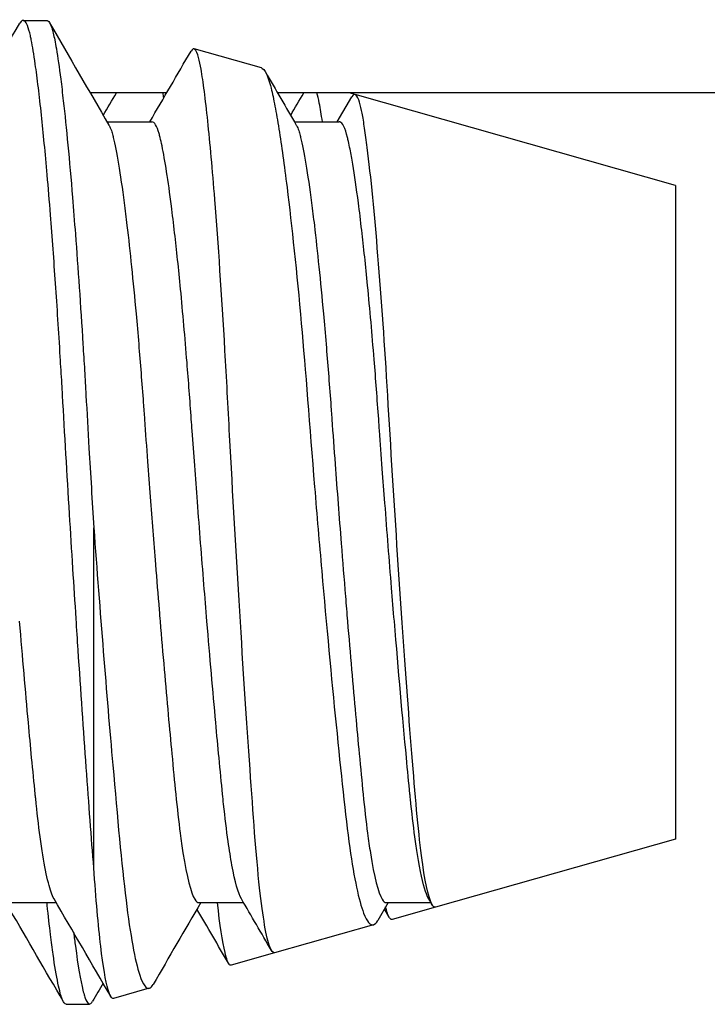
# Model space of a CAD drawing. Extents: x 1 to 669, y 0 to 417.
# Tile 196 of 256: x 320.505 to 320.62, y 264.782 to 264.946. Entities that reach past the tile are written whole.
import ezdxf

# ---------------------------------------------------------------- set-up
doc = ezdxf.new("R2010")
doc.units = 0
doc.header["$LTSCALE"] = 12
doc.header["$MEASUREMENT"] = 0
doc.layers.add('X', color=1, linetype='CONTINUOUS')

msp = doc.modelspace()

# ---------------------------------------------------------------- linework, layer by layer
at = {"layer": 'X'}
for p, q in [((320.50547, 264.94604), (320.50938, 264.94604)), ((320.54521, 264.93812), (320.53399, 264.9413)), ((320.52943, 264.93396), (320.51666, 264.93396)), ((320.64026, 264.93396), (320.54791, 264.93396)), ((320.55786, 264.92913), (320.56028, 264.93328)), ((320.56084, 264.93369), (320.55987, 264.93396)), ((320.61426, 264.91854), (320.56084, 264.93369)), ((320.51947, 264.92913), (320.52696, 264.92913)), ((320.55072, 264.92913), (320.55821, 264.92913)), ((320.61426, 264.91854), (320.61426, 264.91637)), ((320.61426, 264.91637), (320.61426, 264.80954)), ((320.51726, 264.84112), (320.51726, 264.86145)), ((320.51726, 264.80476), (320.51726, 264.84112)), ((320.61426, 264.80954), (320.57427, 264.79821)), ((320.57367, 264.79864), (320.57313, 264.79957)), ((320.50352, 264.79896), (320.51099, 264.79896)), ((320.53477, 264.79896), (320.54224, 264.79896)), ((320.56635, 264.79896), (320.56462, 264.79598)), ((320.56654, 264.79647), (320.56572, 264.79788)), ((320.56602, 264.79896), (320.57349, 264.79896)), ((320.57427, 264.79821), (320.56701, 264.79615)), ((320.56389, 264.79526), (320.54741, 264.79059)), ((320.54741, 264.79059), (320.54015, 264.78853)), ((320.52652, 264.78467), (320.52056, 264.78298)), ((320.51265, 264.78204), (320.51656, 264.78204))]:
    msp.add_line(p, q, dxfattribs=at)
for points in [[(320.49536, 264.92913), (320.49855, 264.9346), (320.50174, 264.94008), (320.50492, 264.94556)], [(320.5099, 264.94561), (320.51319, 264.93993), (320.51648, 264.93426), (320.51979, 264.92859)], [(320.52661, 264.92913), (320.5289, 264.93306), (320.53119, 264.937), (320.53348, 264.94093)], [(320.54588, 264.93745), (320.5476, 264.9345), (320.54932, 264.93154), (320.55104, 264.92859)], [(320.51885, 264.93021), (320.51957, 264.93146), (320.5203, 264.93271), (320.52103, 264.93396)], [(320.52892, 264.93309), (320.52889, 264.93339), (320.52885, 264.93368), (320.52882, 264.93396)], [(320.5501, 264.93021), (320.55082, 264.93146), (320.55155, 264.93271), (320.55228, 264.93396)], [(320.52008, 264.78333), (320.51693, 264.78875), (320.51378, 264.79416), (320.51063, 264.79957)], [(320.54688, 264.79098), (320.54522, 264.79384), (320.54355, 264.79671), (320.54188, 264.79957)], [(320.5122, 264.78243), (320.50921, 264.78758), (320.50622, 264.79273), (320.50322, 264.79788)], [(320.5351, 264.79896), (320.53245, 264.79441), (320.5298, 264.78985), (320.52716, 264.7853)], [(320.53973, 264.78883), (320.53798, 264.79185), (320.53623, 264.79486), (320.53447, 264.79788)], [(320.56701, 264.79615), (320.56662, 264.79604), (320.56628, 264.79682), (320.56594, 264.79825)], [(320.51882, 264.7855), (320.51823, 264.7845), (320.51765, 264.7835), (320.51707, 264.7825)]]:
    msp.add_open_spline(points, degree=3, dxfattribs=at)
for points, knots in [([(320.51465, 264.84112), (320.51454, 264.84282), (320.51443, 264.84453), (320.51432, 264.84626), (320.51414, 264.84903), (320.51396, 264.85184), (320.51378, 264.85468), (320.51359, 264.85769), (320.5134, 264.86071), (320.51322, 264.86374), (320.51281, 264.87042), (320.51241, 264.87709), (320.51205, 264.88356), (320.51201, 264.8842), (320.51197, 264.88485), (320.51194, 264.88549), (320.51185, 264.88699), (320.51176, 264.88848), (320.51167, 264.88996), (320.51155, 264.89206), (320.51142, 264.89414), (320.51128, 264.89618), (320.51102, 264.90025), (320.51075, 264.90418), (320.51047, 264.90792), (320.51033, 264.90987), (320.51019, 264.91176), (320.51004, 264.9136), (320.50986, 264.91593), (320.50967, 264.91816), (320.50949, 264.92028), (320.50917, 264.92393), (320.50885, 264.92726), (320.50854, 264.93022), (320.50836, 264.93187), (320.50819, 264.93341), (320.50802, 264.93482), (320.50784, 264.93627), (320.50767, 264.93759), (320.5075, 264.93877), (320.50727, 264.94037), (320.50705, 264.94171), (320.50684, 264.94278), (320.50679, 264.94303), (320.50674, 264.94327), (320.50669, 264.9435), (320.50653, 264.94419), (320.50637, 264.94475), (320.5062, 264.94517), (320.50604, 264.94555), (320.50589, 264.94581), (320.50573, 264.94594), (320.50546, 264.94616), (320.50519, 264.94603), (320.50492, 264.94556)], [-0.5203536, -0.5203536, -0.5203536, -0.5203536, -0.5068235, -0.5068235, -0.5068235, -0.4850834, -0.4850834, -0.4850834, -0.4619779, -0.4619779, -0.4619779, -0.4108919, -0.4108919, -0.4108919, -0.4058102, -0.4058102, -0.4058102, -0.3939152, -0.3939152, -0.3939152, -0.3769385, -0.3769385, -0.3769385, -0.3429851, -0.3429851, -0.3429851, -0.3253791, -0.3253791, -0.3253791, -0.3030294, -0.3030294, -0.3030294, -0.2645977, -0.2645977, -0.2645977, -0.2432179, -0.2432179, -0.2432179, -0.2213935, -0.2213935, -0.2213935, -0.1918317, -0.1918317, -0.1918317, -0.1847615, -0.1847615, -0.1847615, -0.1630429, -0.1630429, -0.1630429, -0.1430309, -0.1430309, -0.1430309, -0.1096509, -0.1096509, -0.1096509, -0.1096509]), ([(320.50938, 264.94604), (320.50954, 264.94604), (320.5097, 264.94592), (320.50986, 264.94567), (320.50999, 264.94547), (320.51011, 264.94518), (320.51024, 264.94481), (320.51041, 264.94429), (320.51058, 264.9436), (320.51075, 264.94278), (320.51083, 264.94233), (320.51092, 264.94183), (320.51102, 264.94129), (320.51125, 264.93991), (320.51149, 264.93822), (320.51175, 264.93625), (320.51189, 264.93513), (320.51203, 264.93391), (320.51218, 264.93262), (320.51268, 264.92817), (320.5132, 264.92274), (320.51371, 264.91652), (320.51387, 264.91456), (320.51403, 264.91252), (320.51419, 264.91042), (320.51463, 264.90471), (320.51505, 264.89854), (320.51545, 264.89204), (320.51554, 264.8906), (320.51563, 264.88914), (320.51572, 264.88767), (320.5158, 264.8863), (320.51588, 264.88493), (320.51595, 264.88356), (320.51612, 264.88068), (320.51629, 264.87772), (320.51646, 264.87473), (320.51672, 264.87034), (320.51699, 264.86587), (320.51726, 264.86145)], [-0.9331316, -0.9331316, -0.9331316, -0.9331316, -0.913184, -0.913184, -0.913184, -0.8967433, -0.8967433, -0.8967433, -0.8737306, -0.8737306, -0.8737306, -0.8612941, -0.8612941, -0.8612941, -0.8297466, -0.8297466, -0.8297466, -0.8117106, -0.8117106, -0.8117106, -0.7496905, -0.7496905, -0.7496905, -0.7302019, -0.7302019, -0.7302019, -0.6773636, -0.6773636, -0.6773636, -0.6656314, -0.6656314, -0.6656314, -0.6546964, -0.6546964, -0.6546964, -0.6316759, -0.6316759, -0.6316759, -0.597929, -0.597929, -0.597929, -0.597929]), ([(320.53516, 264.9379), (320.53494, 264.93917), (320.5346, 264.9408), (320.53392, 264.94141), (320.5337, 264.94131), (320.53348, 264.94093)], [-0.04857085, -0.04857085, -0.04857085, -0.04857085, -0.01550194, -0.01550194, -0.000001, -0.000001, -0.000001, -0.000001]), ([(320.54741, 264.79059), (320.54715, 264.79052), (320.54689, 264.79084), (320.54604, 264.7931), (320.54547, 264.79644), (320.54432, 264.80686), (320.54384, 264.81379), (320.54276, 264.82909), (320.54218, 264.83804), (320.54101, 264.85714), (320.54044, 264.86711), (320.53965, 264.88169), (320.53941, 264.88643), (320.5386, 264.90029), (320.53803, 264.90884), (320.53705, 264.92119), (320.53666, 264.92559), (320.53608, 264.93109), (320.53589, 264.93275), (320.53552, 264.93564), (320.53534, 264.93688), (320.53516, 264.9379)], [-0.3569264, -0.3569264, -0.3569264, -0.3569264, -0.339065, -0.339065, -0.3005768, -0.3005768, -0.2582244, -0.2582244, -0.2128717, -0.2128717, -0.1670244, -0.1670244, -0.1443977, -0.1443977, -0.0983249, -0.0983249, -0.0667057, -0.0667057, -0.0507177, -0.0507177, -0.0345926, -0.0345926, -0.0345926, -0.0345926]), ([(320.54521, 264.93812), (320.54526, 264.93811), (320.54531, 264.93808), (320.54604, 264.93763), (320.54653, 264.93596), (320.54684, 264.93473)], [-0.60423183, -0.60423183, -0.60423183, -0.60423183, -0.59972507, -0.59972507, -0.5446359, -0.5446359, -0.5446359, -0.5446359]), ([(320.54684, 264.93473), (320.54705, 264.93387), (320.54726, 264.93288), (320.54769, 264.9306), (320.54791, 264.92933), (320.54858, 264.92517), (320.54903, 264.92191), (320.55029, 264.91175), (320.5511, 264.90404), (320.55257, 264.88774), (320.55325, 264.87853), (320.55447, 264.86357), (320.55487, 264.85889), (320.55607, 264.84518), (320.55689, 264.83647), (320.55848, 264.82059), (320.55919, 264.81356), (320.56069, 264.80297), (320.56147, 264.79928), (320.56282, 264.79574), (320.56337, 264.79509), (320.56416, 264.79535), (320.56439, 264.79559), (320.56462, 264.79598)], [-0.4874066, -0.4874066, -0.4874066, -0.4874066, -0.4655542, -0.4655542, -0.4441093, -0.4441093, -0.4021791, -0.4021791, -0.3292649, -0.3292649, -0.2631508, -0.2631508, -0.2330681, -0.2330681, -0.1738567, -0.1738567, -0.1133221, -0.1133221, -0.0569847, -0.0569847, -0.0171728, -0.0171728, -0.000001, -0.000001, -0.000001, -0.000001]), ([(320.5554, 264.92913), (320.55522, 264.93032), (320.55505, 264.93135), (320.55474, 264.93291), (320.5546, 264.93348), (320.55447, 264.93396)], [-0.17878103, -0.17878103, -0.17878103, -0.17878103, -0.16609586, -0.16609586, -0.15639587, -0.15639587, -0.15639587, -0.15639587]), ([(320.56201, 264.93059), (320.5618, 264.93174), (320.56145, 264.93324), (320.56075, 264.9338), (320.56052, 264.93369), (320.56028, 264.93328)], [-0.04455981, -0.04455981, -0.04455981, -0.04455981, -0.01478348, -0.01478348, -0.000001, -0.000001, -0.000001, -0.000001]), ([(320.57427, 264.79821), (320.57412, 264.79817), (320.57397, 264.79824), (320.57325, 264.79912), (320.57267, 264.80145), (320.57155, 264.80922), (320.57105, 264.81466), (320.56997, 264.82793), (320.56939, 264.83567), (320.56822, 264.85243), (320.56764, 264.86131), (320.56652, 264.87947), (320.56604, 264.88802), (320.56495, 264.90346), (320.56437, 264.91061), (320.56348, 264.91969), (320.56317, 264.92248), (320.56273, 264.92602), (320.56258, 264.9271), (320.56229, 264.92902), (320.56215, 264.92986), (320.56201, 264.93059)], [-0.557537, -0.557537, -0.557537, -0.557537, -0.5407702, -0.5407702, -0.4764959, -0.4764959, -0.410563, -0.410563, -0.3438999, -0.3438999, -0.2768347, -0.2768347, -0.2061671, -0.2061671, -0.1300707, -0.1300707, -0.0891541, -0.0891541, -0.0684741, -0.0684741, -0.0476652, -0.0476652, -0.0476652, -0.0476652]), ([(320.51979, 264.92859), (320.5198, 264.92856), (320.51982, 264.92853), (320.51984, 264.9285), (320.51996, 264.92828), (320.52007, 264.928), (320.52019, 264.92766), (320.52027, 264.92742), (320.52035, 264.92716), (320.52043, 264.92686), (320.52046, 264.92676), (320.52048, 264.92665), (320.52051, 264.92654), (320.52107, 264.92427), (320.52169, 264.92056), (320.52233, 264.91561), (320.52249, 264.91443), (320.52264, 264.91317), (320.5228, 264.91186), (320.5233, 264.90756), (320.52381, 264.90259), (320.52431, 264.89712), (320.52446, 264.89549), (320.5246, 264.8938), (320.52475, 264.89207), (320.52501, 264.8889), (320.52528, 264.8856), (320.52552, 264.88227), (320.52559, 264.88136), (320.52565, 264.88045), (320.52572, 264.87953), (320.52588, 264.87724), (320.52605, 264.87489), (320.52623, 264.87251), (320.52638, 264.87054), (320.52652, 264.86856), (320.52667, 264.86658), (320.52696, 264.86283), (320.52725, 264.85907), (320.52755, 264.85535), (320.52775, 264.85279), (320.52796, 264.85025), (320.52817, 264.84774), (320.52822, 264.84711), (320.52827, 264.84648), (320.52832, 264.84585)], [0.4955301, 0.4955301, 0.4955301, 0.4955301, 0.4973745, 0.4973745, 0.4973745, 0.5094944, 0.5094944, 0.5094944, 0.5181021, 0.5181021, 0.5181021, 0.5211714, 0.5211714, 0.5211714, 0.5829837, 0.5829837, 0.5829837, 0.5977418, 0.5977418, 0.5977418, 0.6461071, 0.6461071, 0.6461071, 0.660597, 0.660597, 0.660597, 0.6871844, 0.6871844, 0.6871844, 0.6944725, 0.6944725, 0.6944725, 0.7127533, 0.7127533, 0.7127533, 0.7278641, 0.7278641, 0.7278641, 0.7565605, 0.7565605, 0.7565605, 0.776281, 0.776281, 0.776281, 0.7812667, 0.7812667, 0.7812667, 0.7812667]), ([(320.53614, 264.84585), (320.53597, 264.84787), (320.5358, 264.84992), (320.53563, 264.85198), (320.53526, 264.85654), (320.5349, 264.86117), (320.53455, 264.8658), (320.53439, 264.86781), (320.53424, 264.86982), (320.53409, 264.87182), (320.53395, 264.87378), (320.53381, 264.87572), (320.53367, 264.87763), (320.53362, 264.87827), (320.53358, 264.8789), (320.53353, 264.87953), (320.53331, 264.88271), (320.53306, 264.8859), (320.53281, 264.88899), (320.53264, 264.89111), (320.53247, 264.89318), (320.53229, 264.89518), (320.53211, 264.89727), (320.53192, 264.89929), (320.53174, 264.90123), (320.53141, 264.9046), (320.53108, 264.90775), (320.53075, 264.91062), (320.53057, 264.91219), (320.53039, 264.91368), (320.53021, 264.91508), (320.52967, 264.91935), (320.52914, 264.92273), (320.52865, 264.92511), (320.52854, 264.92563), (320.52843, 264.92611), (320.52832, 264.92654), (320.52827, 264.92677), (320.52821, 264.92699), (320.52815, 264.9272), (320.52777, 264.92848), (320.52737, 264.92913), (320.52696, 264.92913)], [0.2605663, 0.2605663, 0.2605663, 0.2605663, 0.2766373, 0.2766373, 0.2766373, 0.3121072, 0.3121072, 0.3121072, 0.3274888, 0.3274888, 0.3274888, 0.3425317, 0.3425317, 0.3425317, 0.3475771, 0.3475771, 0.3475771, 0.3730138, 0.3730138, 0.3730138, 0.3903871, 0.3903871, 0.3903871, 0.4085006, 0.4085006, 0.4085006, 0.4399522, 0.4399522, 0.4399522, 0.4571715, 0.4571715, 0.4571715, 0.5096592, 0.5096592, 0.5096592, 0.5213049, 0.5213049, 0.5213049, 0.5277727, 0.5277727, 0.5277727, 0.5684287, 0.5684287, 0.5684287, 0.5684287]), ([(320.55104, 264.92859), (320.55105, 264.92856), (320.55107, 264.92853), (320.55109, 264.9285), (320.55121, 264.92828), (320.55132, 264.928), (320.55144, 264.92766), (320.55152, 264.92742), (320.5516, 264.92716), (320.55168, 264.92686), (320.55171, 264.92676), (320.55173, 264.92665), (320.55176, 264.92654), (320.55232, 264.92427), (320.55294, 264.92056), (320.55358, 264.91561), (320.55374, 264.91443), (320.55389, 264.91317), (320.55405, 264.91186), (320.55455, 264.90756), (320.55506, 264.90259), (320.55556, 264.89712), (320.55571, 264.89549), (320.55585, 264.8938), (320.556, 264.89207), (320.55626, 264.8889), (320.55653, 264.8856), (320.55677, 264.88227), (320.55684, 264.88136), (320.5569, 264.88045), (320.55697, 264.87953), (320.55714, 264.8771), (320.55733, 264.8746), (320.55751, 264.87207), (320.55784, 264.86767), (320.55818, 264.86324), (320.55852, 264.85885), (320.55876, 264.85588), (320.55899, 264.85292), (320.55923, 264.85), (320.55935, 264.84861), (320.55946, 264.84722), (320.55957, 264.84585)], [0.4955301, 0.4955301, 0.4955301, 0.4955301, 0.4973745, 0.4973745, 0.4973745, 0.5094944, 0.5094944, 0.5094944, 0.5181021, 0.5181021, 0.5181021, 0.5211714, 0.5211714, 0.5211714, 0.5829832, 0.5829832, 0.5829832, 0.5977409, 0.5977409, 0.5977409, 0.6461067, 0.6461067, 0.6461067, 0.6605965, 0.6605965, 0.6605965, 0.6871839, 0.6871839, 0.6871839, 0.6944725, 0.6944725, 0.6944725, 0.7138861, 0.7138861, 0.7138861, 0.7475764, 0.7475764, 0.7475764, 0.7703936, 0.7703936, 0.7703936, 0.7812667, 0.7812667, 0.7812667, 0.7812667]), ([(320.56739, 264.84585), (320.56723, 264.84769), (320.56708, 264.84956), (320.56693, 264.85143), (320.56655, 264.85607), (320.56618, 264.8608), (320.56582, 264.86553), (320.56567, 264.86745), (320.56553, 264.86938), (320.56538, 264.87129), (320.56522, 264.87344), (320.56507, 264.87557), (320.56492, 264.87765), (320.56487, 264.87828), (320.56483, 264.87891), (320.56478, 264.87953), (320.56454, 264.88288), (320.56429, 264.88624), (320.56402, 264.88949), (320.56385, 264.89162), (320.56367, 264.89371), (320.5635, 264.89572), (320.56331, 264.89783), (320.56312, 264.89986), (320.56293, 264.90182), (320.56261, 264.90514), (320.56228, 264.90823), (320.56195, 264.91105), (320.56177, 264.91265), (320.56158, 264.91416), (320.5614, 264.91558), (320.56108, 264.91806), (320.56076, 264.92023), (320.56046, 264.92206), (320.5603, 264.92298), (320.56015, 264.92381), (320.56001, 264.92456), (320.55991, 264.92503), (320.55982, 264.92546), (320.55973, 264.92586), (320.55968, 264.9261), (320.55963, 264.92632), (320.55957, 264.92654), (320.55918, 264.92812), (320.55876, 264.92899), (320.55832, 264.92911), (320.55828, 264.92912), (320.55825, 264.92913), (320.55821, 264.92913)], [0.2606928, 0.2606928, 0.2606928, 0.2606928, 0.2753286, 0.2753286, 0.2753286, 0.3115083, 0.3115083, 0.3115083, 0.3262396, 0.3262396, 0.3262396, 0.3427026, 0.3427026, 0.3427026, 0.347688, 0.347688, 0.347688, 0.3744973, 0.3744973, 0.3744973, 0.392058, 0.392058, 0.392058, 0.4104417, 0.4104417, 0.4104417, 0.4416306, 0.4416306, 0.4416306, 0.4593268, 0.4593268, 0.4593268, 0.4903256, 0.4903256, 0.4903256, 0.5058249, 0.5058249, 0.5058249, 0.5155663, 0.5155663, 0.5155663, 0.5213243, 0.5213243, 0.5213243, 0.5646541, 0.5646541, 0.5646541, 0.5683007, 0.5683007, 0.5683007, 0.5683007]), ([(320.51726, 264.86145), (320.51778, 264.85443), (320.51831, 264.84749), (320.51938, 264.83414), (320.51991, 264.82778), (320.52121, 264.81311), (320.52189, 264.80541), (320.52336, 264.79349), (320.52413, 264.78925), (320.52548, 264.78521), (320.52603, 264.78448), (320.52677, 264.78476), (320.52697, 264.78497), (320.52716, 264.7853)], [0.000001, 0.000001, 0.000001, 0.000001, 0.053704, 0.053704, 0.1071515, 0.1071515, 0.1867086, 0.1867086, 0.2639256, 0.2639256, 0.31792, 0.31792, 0.3377323, 0.3377323, 0.3377323, 0.3377323]), ([(320.51063, 264.79957), (320.51047, 264.79985), (320.51031, 264.80022), (320.51015, 264.80068), (320.50953, 264.80245), (320.5089, 264.80557), (320.50831, 264.80993), (320.50805, 264.81185), (320.5078, 264.814), (320.50757, 264.81631), (320.50754, 264.81655), (320.50752, 264.8168), (320.50749, 264.81704), (320.5073, 264.81892), (320.50711, 264.82095), (320.5069, 264.82309), (320.50672, 264.82497), (320.50654, 264.82694), (320.50635, 264.82897), (320.50588, 264.8342), (320.50538, 264.83988), (320.50489, 264.84585)], [0.0696147, 0.0696147, 0.0696147, 0.0696147, 0.085087, 0.085087, 0.085087, 0.1445685, 0.1445685, 0.1445685, 0.1708091, 0.1708091, 0.1708091, 0.1735751, 0.1735751, 0.1735751, 0.194637, 0.194637, 0.194637, 0.2131133, 0.2131133, 0.2131133, 0.2605663, 0.2605663, 0.2605663, 0.2605663]), ([(320.52832, 264.84585), (320.52878, 264.84038), (320.52923, 264.83515), (320.52967, 264.83029), (320.52988, 264.82802), (320.53008, 264.82584), (320.53028, 264.82375), (320.5305, 264.82136), (320.53072, 264.81911), (320.53093, 264.81704), (320.53116, 264.8147), (320.53141, 264.81249), (320.53167, 264.81052), (320.53183, 264.80935), (320.53198, 264.80826), (320.53214, 264.80727), (320.53278, 264.8032), (320.53345, 264.80056), (320.53411, 264.7995), (320.53434, 264.79914), (320.53456, 264.79896), (320.53477, 264.79896)], [0.7812667, 0.7812667, 0.7812667, 0.7812667, 0.8246551, 0.8246551, 0.8246551, 0.8449087, 0.8449087, 0.8449087, 0.8680435, 0.8680435, 0.8680435, 0.8943287, 0.8943287, 0.8943287, 0.9098715, 0.9098715, 0.9098715, 0.9731843, 0.9731843, 0.9731843, 0.9943955, 0.9943955, 0.9943955, 0.9943955]), ([(320.54188, 264.79957), (320.54135, 264.80048), (320.54082, 264.80238), (320.5403, 264.80522), (320.54009, 264.80638), (320.53988, 264.80769), (320.53967, 264.80916), (320.53941, 264.81102), (320.53915, 264.81312), (320.53891, 264.81538), (320.53885, 264.81593), (320.5388, 264.81648), (320.53874, 264.81704), (320.53855, 264.81892), (320.53836, 264.82095), (320.53815, 264.82309), (320.53797, 264.82497), (320.53779, 264.82694), (320.5376, 264.82897), (320.53713, 264.8342), (320.53663, 264.83988), (320.53614, 264.84585)], [0.0696138, 0.0696138, 0.0696138, 0.0696138, 0.1202812, 0.1202812, 0.1202812, 0.1410344, 0.1410344, 0.1410344, 0.1672632, 0.1672632, 0.1672632, 0.1735751, 0.1735751, 0.1735751, 0.194637, 0.194637, 0.194637, 0.2131133, 0.2131133, 0.2131133, 0.2605663, 0.2605663, 0.2605663, 0.2605663]), ([(320.55957, 264.84585), (320.56003, 264.84038), (320.56048, 264.83515), (320.56092, 264.83029), (320.56113, 264.82802), (320.56133, 264.82584), (320.56153, 264.82375), (320.56175, 264.82136), (320.56197, 264.81911), (320.56218, 264.81704), (320.56241, 264.8147), (320.56266, 264.81249), (320.56292, 264.81052), (320.56308, 264.80935), (320.56323, 264.80826), (320.56339, 264.80727), (320.56403, 264.8032), (320.5647, 264.80056), (320.56536, 264.7995), (320.56559, 264.79914), (320.56581, 264.79896), (320.56602, 264.79896)], [0.7812667, 0.7812667, 0.7812667, 0.7812667, 0.8246551, 0.8246551, 0.8246551, 0.8449087, 0.8449087, 0.8449087, 0.8680435, 0.8680435, 0.8680435, 0.8943287, 0.8943287, 0.8943287, 0.9098716, 0.9098716, 0.9098716, 0.9731844, 0.9731844, 0.9731844, 0.9943954, 0.9943954, 0.9943954, 0.9943954]), ([(320.57313, 264.79957), (320.57296, 264.79987), (320.57278, 264.80028), (320.57261, 264.8008), (320.57215, 264.80214), (320.5717, 264.80421), (320.57125, 264.80695), (320.57111, 264.80787), (320.57096, 264.80887), (320.57081, 264.80994), (320.57056, 264.81184), (320.57031, 264.81398), (320.57007, 264.81627), (320.57004, 264.81652), (320.57002, 264.81678), (320.56999, 264.81704), (320.5698, 264.81893), (320.5696, 264.82097), (320.5694, 264.82313), (320.56876, 264.82984), (320.56808, 264.83757), (320.56739, 264.84585)], [0.0697268, 0.0697268, 0.0697268, 0.0697268, 0.0865118, 0.0865118, 0.0865118, 0.1301007, 0.1301007, 0.1301007, 0.1447288, 0.1447288, 0.1447288, 0.1707683, 0.1707683, 0.1707683, 0.1736896, 0.1736896, 0.1736896, 0.1948615, 0.1948615, 0.1948615, 0.2606928, 0.2606928, 0.2606928, 0.2606928]), ([(320.51726, 264.80476), (320.51687, 264.80972), (320.51644, 264.81535), (320.51556, 264.82763), (320.51511, 264.83423), (320.51465, 264.84112)], [-0.1095303, -0.1095303, -0.1095303, -0.1095303, -0.0547449, -0.0547449, -0.000001, -0.000001, -0.000001, -0.000001]), ([(320.52056, 264.78298), (320.52026, 264.7829), (320.51996, 264.78338), (320.51924, 264.78586), (320.51882, 264.7883), (320.51801, 264.79514), (320.51762, 264.79954), (320.51726, 264.80476)], [0.03856922, 0.03856922, 0.03856922, 0.03856922, 0.0610939, 0.0610939, 0.09154996, 0.09154996, 0.1225283, 0.1225283, 0.1225283, 0.1225283]), ([(320.51265, 264.78204), (320.51244, 264.78205), (320.51224, 264.78227), (320.51205, 264.78273), (320.51201, 264.78281), (320.51197, 264.78291), (320.51194, 264.78301), (320.51185, 264.78325), (320.51176, 264.78353), (320.51167, 264.78385), (320.51155, 264.78432), (320.51142, 264.78487), (320.51128, 264.7855), (320.51102, 264.78677), (320.51075, 264.78839), (320.51047, 264.79033), (320.51033, 264.79134), (320.51019, 264.79243), (320.51004, 264.79361), (320.50986, 264.79511), (320.50967, 264.79674), (320.50949, 264.7985), (320.50947, 264.79865), (320.50945, 264.7988), (320.50944, 264.79896)], [-0.3289355, -0.3289355, -0.3289355, -0.3289355, -0.301893, -0.301893, -0.301893, -0.2968113, -0.2968113, -0.2968113, -0.2849162, -0.2849162, -0.2849162, -0.2679395, -0.2679395, -0.2679395, -0.2339861, -0.2339861, -0.2339861, -0.2163802, -0.2163802, -0.2163802, -0.1940305, -0.1940305, -0.1940305, -0.1920701, -0.1920701, -0.1920701, -0.1920701]), ([(320.54015, 264.78853), (320.54007, 264.78851), (320.53999, 264.78853), (320.53965, 264.78881), (320.53941, 264.78951), (320.53874, 264.7924), (320.53831, 264.7952), (320.53787, 264.79896)], [-0.28191154, -0.28191154, -0.28191154, -0.28191154, -0.27497542, -0.27497542, -0.25234873, -0.25234873, -0.21755885, -0.21755885, -0.21755885, -0.21755885]), ([(320.51391, 264.79395), (320.514, 264.79316), (320.5141, 264.7924), (320.51419, 264.79169), (320.51463, 264.78843), (320.51505, 264.78597), (320.51545, 264.78434), (320.51554, 264.78398), (320.51563, 264.78366), (320.51572, 264.78338), (320.5158, 264.78313), (320.51588, 264.78291), (320.51595, 264.78273), (320.51612, 264.78234), (320.51629, 264.78212), (320.51646, 264.78206), (320.51666, 264.78199), (320.51686, 264.78214), (320.51707, 264.7825)], [-0.9252549, -0.9252549, -0.9252549, -0.9252549, -0.9136341, -0.9136341, -0.9136341, -0.8607959, -0.8607959, -0.8607959, -0.8490637, -0.8490637, -0.8490637, -0.8381286, -0.8381286, -0.8381286, -0.8151082, -0.8151082, -0.8151082, -0.789238, -0.789238, -0.789238, -0.789238])]:
    msp.add_open_spline(points, degree=3, knots=knots, dxfattribs=at)

doc.saveas('drawing.dxf')
